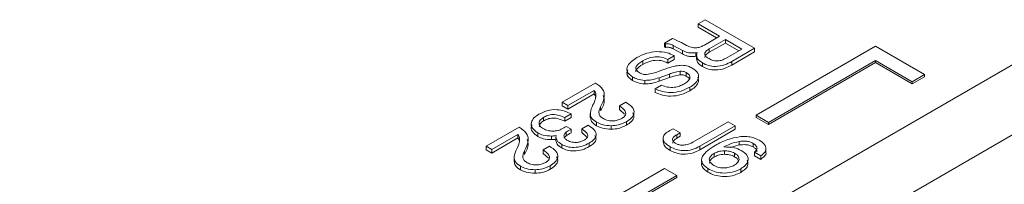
# Model space of a CAD drawing. Header units: inches. Extents: x 0.5 to 33, y 0.5 to 21.5.
# Tile 31 of 35: x 17.333 to 18.471, y 11.588 to 11.778. Entities that reach past the tile are written whole.
import ezdxf

# ---------------------------------------------------------------- set-up
doc = ezdxf.new("R2010")
doc.units = ezdxf.units.IN
doc.header["$MEASUREMENT"] = 0

msp = doc.modelspace()

# ---------------------------------------------------------------- linework, layer by layer
at = {"color": 7, "linetype": 'Continuous', "lineweight": 15}
for p, q in [((18.117, 11.7738), (18.125, 11.7784)), ((18.1419, 11.7594), (18.117, 11.7738)), ((18.117, 11.7738), (18.117, 11.7697)), ((18.125, 11.7784), (18.1822, 11.7454)), ((17.3332, 11.0645), (18.5548, 11.7697)), ((18.1384, 11.7573), (18.117, 11.7697)), ((18.078, 11.7513), (18.0875, 11.7567)), ((18.0795, 11.7504), (18.078, 11.7513)), ((18.078, 11.7513), (18.078, 11.7472)), ((18.0989, 11.7514), (18.1037, 11.7488)), ((18.1242, 11.7492), (18.1419, 11.7594)), ((18.1485, 11.7555), (18.1299, 11.7448)), ((18.1485, 11.7515), (18.1299, 11.7408)), ((18.1676, 11.7445), (18.1485, 11.7555)), ((18.1485, 11.7555), (18.1485, 11.7515)), ((18.164, 11.7425), (18.1485, 11.7515)), ((18.0795, 11.7463), (18.078, 11.7472)), ((18.0795, 11.7504), (18.0795, 11.7463)), ((18.0988, 11.743), (18.088, 11.7488)), ((18.088, 11.7488), (18.088, 11.7448)), ((18.0988, 11.7389), (18.088, 11.7448)), ((18.0988, 11.743), (18.0988, 11.7389)), ((18.1161, 11.7406), (18.1142, 11.7403)), ((18.1142, 11.7403), (18.1142, 11.7362)), ((18.1299, 11.7448), (18.1299, 11.7408)), ((18.1496, 11.7342), (18.1676, 11.7445)), ((18.1822, 11.7454), (18.1559, 11.7302)), ((18.1822, 11.7413), (18.1559, 11.7261)), ((18.1822, 11.7454), (18.1822, 11.7413)), ((18.3221, 11.7477), (18.1842, 11.6681)), ((18.3787, 11.715), (18.3221, 11.7477)), ((18.0531, 11.731), (18.0531, 11.7269)), ((18.0895, 11.7367), (18.0821, 11.7325)), ((18.0895, 11.7326), (18.0821, 11.7284)), ((18.0821, 11.7325), (18.0821, 11.7284)), ((18.089, 11.737), (18.0895, 11.7367)), ((18.0895, 11.7367), (18.0895, 11.7326)), ((18.1153, 11.7364), (18.1142, 11.7362)), ((18.1153, 11.7375), (18.1153, 11.7324)), ((18.1221, 11.7285), (18.1221, 11.7244)), ((18.1559, 11.7302), (18.1559, 11.7261)), ((18.1983, 11.6599), (18.3221, 11.7313)), ((18.1983, 11.6575), (18.3221, 11.7289)), ((18.3221, 11.7313), (18.3645, 11.7068)), ((18.3221, 11.7313), (18.3221, 11.7289)), ((18.3221, 11.7289), (18.3645, 11.7044)), ((18.0707, 11.7185), (18.0828, 11.7227)), ((18.0961, 11.7189), (18.0961, 11.7148)), ((18.1033, 11.7173), (18.1033, 11.7132)), ((18.591, 11.7097), (17.3686, 11.004)), ((18.0414, 11.7124), (18.0414, 11.7083)), ((18.0553, 11.7083), (18.0553, 11.7043)), ((18.084, 11.7157), (18.072, 11.7115)), ((18.084, 11.7116), (18.072, 11.7074)), ((18.072, 11.7115), (18.072, 11.7074)), ((18.084, 11.7157), (18.084, 11.7116)), ((18.3645, 11.7068), (18.3787, 11.715)), ((18.3645, 11.7044), (18.3787, 11.7126)), ((18.3645, 11.7068), (18.3645, 11.7044)), ((18.3787, 11.715), (18.3787, 11.7126)), ((17.96, 11.6832), (17.9982, 11.7052)), ((17.9969, 11.6968), (17.9666, 11.6793)), ((17.9969, 11.6968), (17.9969, 11.6927)), ((17.9982, 11.7052), (17.9983, 11.7051)), ((18.0675, 11.6986), (18.0748, 11.7029)), ((18.0675, 11.6986), (18.0675, 11.6945)), ((18.1073, 11.7004), (18.1073, 11.6964)), ((17.9666, 11.6793), (17.96, 11.6832)), ((17.96, 11.6832), (17.96, 11.6791)), ((17.9969, 11.6927), (17.9666, 11.6753)), ((17.9988, 11.693), (17.9988, 11.6889)), ((18.026, 11.6789), (18.0334, 11.6832)), ((17.9666, 11.6753), (17.96, 11.6791)), ((17.9666, 11.6793), (17.9666, 11.6753)), ((18.0044, 11.6777), (18.0044, 11.6736)), ((18.026, 11.6789), (18.026, 11.6748)), ((18.0321, 11.6693), (18.026, 11.6748)), ((17.9385, 11.6657), (17.9385, 11.6616)), ((17.9703, 11.6696), (17.963, 11.6654)), ((17.9703, 11.6655), (17.963, 11.6613)), ((17.963, 11.6654), (17.963, 11.6613)), ((17.9703, 11.6696), (17.9703, 11.6655)), ((17.9924, 11.6702), (17.9924, 11.6651)), ((17.9998, 11.6602), (17.9998, 11.6561)), ((18.0341, 11.6607), (18.0341, 11.6566)), ((18.1109, 11.637), (18.1519, 11.6607)), ((18.1519, 11.6607), (18.16, 11.656)), ((18.1842, 11.6681), (18.1983, 11.6599)), ((18.1842, 11.6681), (18.1842, 11.6656)), ((18.1842, 11.6656), (18.1983, 11.6575)), ((18.1983, 11.6599), (18.1983, 11.6575)), ((17.872, 11.6324), (17.9102, 11.6544)), ((17.9102, 11.6544), (17.9103, 11.6543)), ((17.9644, 11.6552), (17.9703, 11.6519)), ((17.9647, 11.6486), (17.9647, 11.6445)), ((17.9703, 11.6519), (17.9703, 11.6478)), ((17.9828, 11.6523), (17.9901, 11.6565)), ((17.9828, 11.6523), (17.9828, 11.6482)), ((18.0167, 11.6561), (18.0167, 11.652)), ((18.0842, 11.6504), (18.0881, 11.6526)), ((18.0881, 11.6526), (18.0962, 11.648)), ((18.16, 11.656), (18.1189, 11.6323)), ((18.16, 11.6519), (18.1189, 11.6282)), ((18.16, 11.656), (18.16, 11.6519)), ((17.9089, 11.646), (17.8786, 11.6285)), ((17.9089, 11.6419), (17.8786, 11.6245)), ((17.9089, 11.646), (17.9089, 11.6419)), ((17.9108, 11.6422), (17.9108, 11.6381)), ((17.9318, 11.6478), (17.9318, 11.6437)), ((17.9477, 11.6441), (17.9477, 11.64)), ((17.9528, 11.6429), (17.9528, 11.6388)), ((17.9647, 11.6445), (17.9628, 11.6425)), ((17.9881, 11.6434), (17.9828, 11.6482)), ((18.0766, 11.642), (18.0766, 11.6369)), ((18.0962, 11.648), (18.0923, 11.6457)), ((18.0923, 11.6457), (18.0923, 11.6416)), ((18.0962, 11.6439), (18.0923, 11.6416)), ((18.0962, 11.648), (18.0962, 11.6439)), ((18.1644, 11.6379), (18.1644, 11.6338)), ((17.8786, 11.6285), (17.872, 11.6324)), ((17.872, 11.6324), (17.872, 11.6283)), ((17.8786, 11.6245), (17.872, 11.6283)), ((17.8786, 11.6285), (17.8786, 11.6245)), ((17.9164, 11.6269), (17.9164, 11.6228)), ((17.938, 11.6281), (17.9454, 11.6324)), ((17.938, 11.6281), (17.938, 11.624)), ((17.9594, 11.6344), (17.9594, 11.6304)), ((17.9912, 11.636), (17.9912, 11.6319)), ((18.0848, 11.6317), (18.0848, 11.6276)), ((18.1189, 11.6323), (18.1189, 11.6282)), ((18.1474, 11.6272), (18.1474, 11.6231)), ((18.1644, 11.6338), (18.1543, 11.631)), ((18.1805, 11.6357), (18.1805, 11.6316)), ((18.1954, 11.625), (18.1954, 11.6301)), ((17.9044, 11.6194), (17.9044, 11.6143)), ((17.9441, 11.6185), (17.938, 11.624)), ((18.1354, 11.624), (18.1354, 11.62)), ((18.1592, 11.6243), (18.1592, 11.6202)), ((18.1893, 11.6213), (18.182, 11.6255)), ((18.182, 11.6255), (18.182, 11.6214)), ((18.1893, 11.6172), (18.182, 11.6214)), ((18.1893, 11.6213), (18.1893, 11.6172)), ((17.9118, 11.6094), (17.9118, 11.6053)), ((17.9287, 11.6053), (17.9287, 11.6012)), ((18.0781, 11.6068), (17.9403, 11.5272)), ((17.9461, 11.6099), (17.9461, 11.6058)), ((18.0923, 11.5987), (18.0781, 11.6068)), ((18.1284, 11.6065), (18.1284, 11.6024)), ((18.1662, 11.6063), (18.1662, 11.6022)), ((17.9685, 11.5272), (18.0923, 11.5987)), ((17.9707, 11.526), (18.0923, 11.5962)), ((18.0923, 11.5987), (18.0923, 11.5962))]:
    msp.add_line(p, q, dxfattribs=at)
for points, knots in [([(18.0875, 11.7567), (18.0897, 11.7558), (18.0937, 11.7541), (18.0973, 11.7522), (18.0989, 11.7514)], [0, 0, 0, 0, 0.55957, 1, 1, 1, 1]), ([(18.0462, 11.7346), (18.0499, 11.7366), (18.0564, 11.74), (18.065, 11.7411), (18.0688, 11.7416)], [0, 0, 0, 0, 0.560552, 1, 1, 1, 1]), ([(18.0688, 11.7416), (18.0731, 11.7414), (18.0808, 11.7412), (18.0865, 11.7382), (18.089, 11.737)], [0, 0, 0, 0, 0.558205, 1, 1, 1, 1]), ([(18.088, 11.7488), (18.0867, 11.7496), (18.0848, 11.7506), (18.0815, 11.7508), (18.0802, 11.7505), (18.0795, 11.7504)], [0, 0, 0, 0, 0.559412, 0.779298, 1, 1, 1, 1]), ([(18.088, 11.7448), (18.0867, 11.7455), (18.0848, 11.7465), (18.0815, 11.7467), (18.0802, 11.7465), (18.0795, 11.7463)], [0, 0, 0, 0, 0.559412, 0.779298, 1, 1, 1, 1]), ([(18.1142, 11.7403), (18.1127, 11.7401), (18.1095, 11.7398), (18.1039, 11.7406), (18.1007, 11.7421), (18.0988, 11.743)], [0, 0, 0, 0, 0.280209, 0.560365, 1, 1, 1, 1]), ([(18.1037, 11.7488), (18.1053, 11.748), (18.1086, 11.7463), (18.1152, 11.7456), (18.1204, 11.7471), (18.1229, 11.7485), (18.1242, 11.7492)], [0, 0, 0, 0, 0.281195, 0.558152, 0.778588, 1, 1, 1, 1]), ([(18.1153, 11.738), (18.1154, 11.7385), (18.1156, 11.7394), (18.116, 11.7403), (18.1161, 11.7406)], [0, 0, 0, 0, 0.55986, 1, 1, 1, 1]), ([(18.1299, 11.7448), (18.1285, 11.7439), (18.1256, 11.7421), (18.124, 11.7386), (18.1262, 11.7356), (18.1284, 11.7342), (18.1296, 11.7335)], [0, 0, 0, 0, 0.281173, 0.558862, 0.778824, 1, 1, 1, 1]), ([(18.1299, 11.7408), (18.1284, 11.7398), (18.1256, 11.7382), (18.1251, 11.7359), (18.1249, 11.7349)], [0, 0, 0, 0, 0.547051, 1, 1, 1, 1]), ([(18.0414, 11.7124), (18.0396, 11.7136), (18.0361, 11.716), (18.0343, 11.7207), (18.036, 11.7276), (18.042, 11.7317), (18.0462, 11.7346)], [0, 0, 0, 0, 0.1871495, 0.3739488, 0.5611571, 1, 1, 1, 1]), ([(18.0531, 11.731), (18.05, 11.729), (18.0461, 11.7265), (18.0449, 11.7226), (18.0453, 11.7199), (18.0475, 11.7184), (18.0489, 11.7173)], [0, 0, 0, 0, 0.499278, 0.625015, 0.750663, 1, 1, 1, 1]), ([(18.0821, 11.7325), (18.0797, 11.7336), (18.0748, 11.7358), (18.063, 11.7358), (18.0569, 11.7328), (18.0531, 11.731)], [0, 0, 0, 0, 0.280799, 0.560334, 1, 1, 1, 1]), ([(18.0821, 11.7284), (18.0797, 11.7295), (18.0748, 11.7317), (18.063, 11.7317), (18.0569, 11.7287), (18.0531, 11.7269)], [0, 0, 0, 0, 0.280799, 0.560334, 1, 1, 1, 1]), ([(18.1142, 11.7362), (18.1127, 11.736), (18.1095, 11.7357), (18.1039, 11.7365), (18.1007, 11.738), (18.0988, 11.7389)], [0, 0, 0, 0, 0.280209, 0.560365, 1, 1, 1, 1]), ([(18.1221, 11.7285), (18.1198, 11.73), (18.1157, 11.7328), (18.1154, 11.7364), (18.1153, 11.738)], [0, 0, 0, 0, 0.559921, 1, 1, 1, 1]), ([(18.1221, 11.7244), (18.1197, 11.7259), (18.116, 11.7284), (18.1157, 11.7317), (18.1155, 11.733)], [0, 0, 0, 0, 0.618441, 1, 1, 1, 1]), ([(18.1559, 11.7302), (18.1532, 11.7288), (18.1479, 11.726), (18.138, 11.724), (18.1285, 11.7252), (18.1242, 11.7274), (18.1221, 11.7285)], [0, 0, 0, 0, 0.281068, 0.560128, 0.779502, 1, 1, 1, 1]), ([(18.1296, 11.7335), (18.1312, 11.7326), (18.1344, 11.7309), (18.1409, 11.7306), (18.1458, 11.7322), (18.1483, 11.7335), (18.1496, 11.7342)], [0, 0, 0, 0, 0.280678, 0.557795, 0.77847, 1, 1, 1, 1]), ([(18.0414, 11.7083), (18.0396, 11.7095), (18.0361, 11.7119), (18.0342, 11.7164), (18.0352, 11.7192), (18.0357, 11.7204)], [0, 0, 0, 0, 0.356743, 0.712819, 1, 1, 1, 1]), ([(18.0531, 11.7269), (18.0501, 11.7249), (18.0464, 11.7224), (18.0449, 11.7191), (18.0451, 11.7183), (18.0451, 11.7183)], [0, 0, 0, 0, 0.7801316, 0.9765991, 1, 1, 1, 1]), ([(18.0489, 11.7173), (18.0503, 11.7166), (18.0528, 11.7153), (18.0561, 11.7152), (18.0575, 11.7152)], [0, 0, 0, 0, 0.560828, 1, 1, 1, 1]), ([(18.0575, 11.7152), (18.0601, 11.7156), (18.0647, 11.7164), (18.0689, 11.7179), (18.0707, 11.7185)], [0, 0, 0, 0, 0.558846, 1, 1, 1, 1]), ([(18.0828, 11.7227), (18.0854, 11.7236), (18.0903, 11.7252), (18.0958, 11.7257), (18.0982, 11.7259)], [0, 0, 0, 0, 0.560793, 1, 1, 1, 1]), ([(18.0961, 11.7189), (18.0937, 11.7184), (18.0895, 11.7176), (18.0857, 11.7163), (18.084, 11.7157)], [0, 0, 0, 0, 0.559067, 1, 1, 1, 1]), ([(18.1033, 11.7173), (18.1021, 11.7179), (18.1, 11.7189), (18.0973, 11.7189), (18.0961, 11.7189)], [0, 0, 0, 0, 0.5601751, 1, 1, 1, 1]), ([(18.0982, 11.7259), (18.1007, 11.7256), (18.1053, 11.7252), (18.1087, 11.7234), (18.1102, 11.7226)], [0, 0, 0, 0, 0.5581259, 1, 1, 1, 1]), ([(18.1004, 11.7041), (18.1021, 11.7051), (18.1054, 11.7072), (18.1081, 11.711), (18.1071, 11.7148), (18.1046, 11.7165), (18.1033, 11.7173)], [0, 0, 0, 0, 0.281173, 0.5606, 0.77976, 1, 1, 1, 1]), ([(18.1102, 11.7226), (18.1128, 11.7208), (18.1179, 11.7171), (18.1179, 11.7101), (18.1137, 11.7046), (18.1094, 11.7018), (18.1073, 11.7004)], [0, 0, 0, 0, 0.279428, 0.558246, 0.778841, 1, 1, 1, 1]), ([(18.1559, 11.7261), (18.1532, 11.7247), (18.1479, 11.7219), (18.138, 11.7199), (18.1285, 11.7211), (18.1242, 11.7233), (18.1221, 11.7244)], [0, 0, 0, 0, 0.281068, 0.560128, 0.779502, 1, 1, 1, 1]), ([(18.0553, 11.7083), (18.0523, 11.7087), (18.047, 11.7093), (18.0431, 11.7114), (18.0414, 11.7124)], [0, 0, 0, 0, 0.5579327, 1, 1, 1, 1]), ([(18.0553, 11.7043), (18.0523, 11.7046), (18.047, 11.7053), (18.0431, 11.7074), (18.0414, 11.7083)], [0, 0, 0, 0, 0.5579327, 1, 1, 1, 1]), ([(18.072, 11.7115), (18.0691, 11.7105), (18.0639, 11.7088), (18.0579, 11.7085), (18.0553, 11.7083)], [0, 0, 0, 0, 0.560843, 1, 1, 1, 1]), ([(18.072, 11.7074), (18.0691, 11.7064), (18.0639, 11.7047), (18.0579, 11.7044), (18.0553, 11.7043)], [0, 0, 0, 0, 0.560843, 1, 1, 1, 1]), ([(18.0961, 11.7148), (18.0937, 11.7144), (18.0895, 11.7135), (18.0857, 11.7122), (18.084, 11.7116)], [0, 0, 0, 0, 0.559067, 1, 1, 1, 1]), ([(18.1033, 11.7132), (18.1021, 11.7138), (18.1, 11.7149), (18.0973, 11.7148), (18.0961, 11.7148)], [0, 0, 0, 0, 0.5601751, 1, 1, 1, 1]), ([(18.1067, 11.7101), (18.1067, 11.7102), (18.1064, 11.7115), (18.1047, 11.7124), (18.1033, 11.7132)], [0, 0, 0, 0, 0.119143, 1, 1, 1, 1]), ([(18.1167, 11.7122), (18.1172, 11.71), (18.1181, 11.706), (18.1137, 11.7005), (18.1094, 11.6977), (18.1073, 11.6964)], [0, 0, 0, 0, 0.369132, 0.684163, 1, 1, 1, 1]), ([(17.9988, 11.693), (17.9985, 11.6937), (17.9981, 11.695), (17.9972, 11.6963), (17.9969, 11.6968)], [0, 0, 0, 0, 0.559707, 1, 1, 1, 1]), ([(17.9983, 11.7051), (18.0015, 11.703), (18.0078, 11.6988), (18.0096, 11.6886), (18.0064, 11.6818), (18.0044, 11.6777)], [0, 0, 0, 0, 0.2797833, 0.5586014, 1, 1, 1, 1]), ([(18.1073, 11.7004), (18.1041, 11.6988), (18.0979, 11.6956), (18.0862, 11.6939), (18.0753, 11.6951), (18.0701, 11.6974), (18.0675, 11.6986)], [0, 0, 0, 0, 0.280644, 0.559806, 0.779582, 1, 1, 1, 1]), ([(18.1073, 11.6964), (18.1041, 11.6948), (18.0979, 11.6915), (18.0862, 11.6898), (18.0753, 11.691), (18.0701, 11.6934), (18.0675, 11.6945)], [0, 0, 0, 0, 0.280644, 0.559806, 0.779582, 1, 1, 1, 1]), ([(18.0748, 11.7029), (18.077, 11.702), (18.0815, 11.7002), (18.0893, 11.7001), (18.0957, 11.7017), (18.0989, 11.7033), (18.1004, 11.7041)], [0, 0, 0, 0, 0.279935, 0.558757, 0.779117, 1, 1, 1, 1]), ([(17.9955, 11.68), (17.9967, 11.6824), (17.9987, 11.6866), (17.9988, 11.691), (17.9988, 11.693)], [0, 0, 0, 0, 0.560526, 1, 1, 1, 1]), ([(17.9988, 11.6889), (17.9985, 11.6896), (17.9981, 11.6909), (17.9972, 11.6922), (17.9969, 11.6927)], [0, 0, 0, 0, 0.559707, 1, 1, 1, 1]), ([(18.0074, 11.6909), (18.0079, 11.6893), (18.0099, 11.6835), (18.0067, 11.6778), (18.0044, 11.6736)], [0, 0, 0, 0, 0.267149, 1, 1, 1, 1]), ([(18.0334, 11.6832), (18.0361, 11.6814), (18.0417, 11.6778), (18.0439, 11.6709), (18.0406, 11.665), (18.0363, 11.6621), (18.0341, 11.6607)], [0, 0, 0, 0, 0.280464, 0.559174, 0.779201, 1, 1, 1, 1]), ([(17.9329, 11.6692), (17.9359, 11.6707), (17.9418, 11.6738), (17.9533, 11.6752), (17.9631, 11.6731), (17.9679, 11.6708), (17.9703, 11.6696)], [0, 0, 0, 0, 0.2807398, 0.5587284, 0.7789116, 1, 1, 1, 1]), ([(17.9998, 11.6602), (17.9975, 11.6617), (17.993, 11.6648), (17.9919, 11.6721), (17.9941, 11.677), (17.9955, 11.68)], [0, 0, 0, 0, 0.279668, 0.558585, 1, 1, 1, 1]), ([(18.0044, 11.6777), (18.0031, 11.675), (18.0014, 11.6713), (18.0039, 11.6666), (18.0063, 11.665), (18.0076, 11.6642)], [0, 0, 0, 0, 0.559602, 0.779491, 1, 1, 1, 1]), ([(18.029, 11.6645), (18.0301, 11.6653), (18.0324, 11.6669), (18.0337, 11.6699), (18.0325, 11.6744), (18.0287, 11.677), (18.026, 11.6789)], [0, 0, 0, 0, 0.187105, 0.373696, 0.560755, 1, 1, 1, 1]), ([(17.9318, 11.6478), (17.9293, 11.6496), (17.9244, 11.6531), (17.9237, 11.6596), (17.9269, 11.6652), (17.9309, 11.6679), (17.9329, 11.6692)], [0, 0, 0, 0, 0.279642, 0.558929, 0.779239, 1, 1, 1, 1]), ([(17.9385, 11.6657), (17.937, 11.6646), (17.9339, 11.6625), (17.9329, 11.6586), (17.9344, 11.6551), (17.9368, 11.6535), (17.938, 11.6527)], [0, 0, 0, 0, 0.280097, 0.559427, 0.779507, 1, 1, 1, 1]), ([(17.9385, 11.6616), (17.9369, 11.6605), (17.934, 11.6586), (17.9337, 11.656), (17.9335, 11.6548)], [0, 0, 0, 0, 0.538381, 1, 1, 1, 1]), ([(17.963, 11.6654), (17.9609, 11.6663), (17.9568, 11.6681), (17.9496, 11.6694), (17.943, 11.668), (17.94, 11.6665), (17.9385, 11.6657)], [0, 0, 0, 0, 0.281181, 0.559638, 0.779162, 1, 1, 1, 1]), ([(17.963, 11.6613), (17.9609, 11.6622), (17.9568, 11.664), (17.9496, 11.6653), (17.943, 11.664), (17.94, 11.6624), (17.9385, 11.6616)], [0, 0, 0, 0, 0.281181, 0.559638, 0.779162, 1, 1, 1, 1]), ([(17.9998, 11.6561), (17.9974, 11.6576), (17.9932, 11.6604), (17.9929, 11.664), (17.9928, 11.6656)], [0, 0, 0, 0, 0.5564093, 1, 1, 1, 1]), ([(18.0167, 11.6561), (18.0131, 11.6563), (18.0067, 11.6567), (18.0019, 11.6591), (17.9998, 11.6602)], [0, 0, 0, 0, 0.55858, 1, 1, 1, 1]), ([(18.0076, 11.6642), (18.0093, 11.6633), (18.0129, 11.6617), (18.0194, 11.6615), (18.025, 11.6625), (18.0276, 11.6639), (18.029, 11.6645)], [0, 0, 0, 0, 0.279619, 0.559012, 0.779256, 1, 1, 1, 1]), ([(18.0341, 11.6607), (18.0313, 11.6593), (18.0262, 11.6568), (18.0196, 11.6563), (18.0167, 11.6561)], [0, 0, 0, 0, 0.55981, 1, 1, 1, 1]), ([(18.0415, 11.6708), (18.0422, 11.6693), (18.0438, 11.6661), (18.0405, 11.6609), (18.0362, 11.658), (18.0341, 11.6566)], [0, 0, 0, 0, 0.2847595, 0.6417537, 1, 1, 1, 1]), ([(17.9103, 11.6543), (17.9135, 11.6522), (17.9198, 11.648), (17.9216, 11.6378), (17.9184, 11.631), (17.9164, 11.6269)], [0, 0, 0, 0, 0.279783, 0.558602, 1, 1, 1, 1]), ([(17.9318, 11.6437), (17.9294, 11.6455), (17.9246, 11.649), (17.9233, 11.6543), (17.9249, 11.6568), (17.9252, 11.6572)], [0, 0, 0, 0, 0.456604, 0.912628, 1, 1, 1, 1]), ([(17.938, 11.6527), (17.9399, 11.6518), (17.9431, 11.6501), (17.9473, 11.6499), (17.9491, 11.6497)], [0, 0, 0, 0, 0.560117, 1, 1, 1, 1]), ([(17.9491, 11.6497), (17.9511, 11.6499), (17.9546, 11.6501), (17.9574, 11.6513), (17.9587, 11.6519)], [0, 0, 0, 0, 0.558865, 1, 1, 1, 1]), ([(17.9587, 11.6519), (17.9598, 11.6525), (17.9618, 11.6535), (17.9636, 11.6547), (17.9644, 11.6552)], [0, 0, 0, 0, 0.5605, 1, 1, 1, 1]), ([(17.9647, 11.6486), (17.9638, 11.6479), (17.9624, 11.6466), (17.9621, 11.645), (17.962, 11.6444)], [0, 0, 0, 0, 0.560008, 1, 1, 1, 1]), ([(17.9703, 11.6519), (17.9691, 11.6513), (17.9671, 11.6503), (17.9654, 11.6491), (17.9647, 11.6486)], [0, 0, 0, 0, 0.5595684, 1, 1, 1, 1]), ([(17.9854, 11.6394), (17.9865, 11.6401), (17.9885, 11.6415), (17.9898, 11.6442), (17.9886, 11.6482), (17.9852, 11.6506), (17.9828, 11.6523)], [0, 0, 0, 0, 0.187119, 0.373629, 0.56041, 1, 1, 1, 1]), ([(17.9901, 11.6565), (17.9926, 11.6548), (17.9976, 11.6516), (18.0001, 11.6454), (17.9971, 11.6398), (17.9932, 11.6373), (17.9912, 11.636)], [0, 0, 0, 0, 0.280681, 0.559388, 0.779231, 1, 1, 1, 1]), ([(18.0167, 11.652), (18.0131, 11.6522), (18.0067, 11.6526), (18.0019, 11.655), (17.9998, 11.6561)], [0, 0, 0, 0, 0.55858, 1, 1, 1, 1]), ([(18.0341, 11.6566), (18.0313, 11.6552), (18.0262, 11.6527), (18.0196, 11.6522), (18.0167, 11.652)], [0, 0, 0, 0, 0.55981, 1, 1, 1, 1]), ([(18.0848, 11.6317), (18.0825, 11.6332), (18.0779, 11.6362), (18.0758, 11.6419), (18.0785, 11.647), (18.0823, 11.6492), (18.0842, 11.6504)], [0, 0, 0, 0, 0.280733, 0.559516, 0.779313, 1, 1, 1, 1]), ([(17.9075, 11.6292), (17.9087, 11.6316), (17.9107, 11.6358), (17.9108, 11.6402), (17.9108, 11.6422)], [0, 0, 0, 0, 0.560526, 1, 1, 1, 1]), ([(17.9108, 11.6422), (17.9105, 11.6429), (17.9101, 11.6442), (17.9092, 11.6455), (17.9089, 11.646)], [0, 0, 0, 0, 0.559707, 1, 1, 1, 1]), ([(17.9108, 11.6381), (17.9105, 11.6388), (17.9101, 11.6401), (17.9092, 11.6414), (17.9089, 11.6419)], [0, 0, 0, 0, 0.559707, 1, 1, 1, 1]), ([(17.9194, 11.6401), (17.9199, 11.6385), (17.9219, 11.6327), (17.9187, 11.627), (17.9164, 11.6228)], [0, 0, 0, 0, 0.26715, 1, 1, 1, 1]), ([(17.9477, 11.6441), (17.9443, 11.6442), (17.9383, 11.6445), (17.9338, 11.6468), (17.9318, 11.6478)], [0, 0, 0, 0, 0.558291, 1, 1, 1, 1]), ([(17.9477, 11.64), (17.9443, 11.6401), (17.9383, 11.6404), (17.9338, 11.6427), (17.9318, 11.6437)], [0, 0, 0, 0, 0.558291, 1, 1, 1, 1]), ([(17.9531, 11.6447), (17.9521, 11.6445), (17.9503, 11.6442), (17.9485, 11.6441), (17.9477, 11.6441)], [0, 0, 0, 0, 0.559752, 1, 1, 1, 1]), ([(17.9531, 11.6406), (17.9521, 11.6404), (17.9503, 11.6401), (17.9485, 11.64), (17.9477, 11.64)], [0, 0, 0, 0, 0.559752, 1, 1, 1, 1]), ([(17.9528, 11.6429), (17.9528, 11.6432), (17.9528, 11.6438), (17.953, 11.6444), (17.9531, 11.6447)], [0, 0, 0, 0, 0.559869, 1, 1, 1, 1]), ([(17.9594, 11.6344), (17.9573, 11.6358), (17.9536, 11.6383), (17.9531, 11.6415), (17.9528, 11.6429)], [0, 0, 0, 0, 0.559872, 1, 1, 1, 1]), ([(17.9594, 11.6304), (17.9573, 11.6317), (17.9536, 11.6342), (17.9531, 11.6374), (17.9528, 11.6388)], [0, 0, 0, 0, 0.559872, 1, 1, 1, 1]), ([(17.962, 11.6444), (17.9622, 11.6432), (17.9627, 11.6412), (17.9651, 11.6397), (17.9661, 11.639)], [0, 0, 0, 0, 0.557889, 1, 1, 1, 1]), ([(17.9703, 11.6478), (17.9691, 11.6472), (17.9671, 11.6462), (17.9654, 11.645), (17.9647, 11.6445)], [0, 0, 0, 0, 0.5595684, 1, 1, 1, 1]), ([(17.9661, 11.639), (17.9677, 11.6383), (17.9709, 11.6368), (17.9768, 11.6366), (17.9818, 11.6376), (17.9842, 11.6388), (17.9854, 11.6394)], [0, 0, 0, 0, 0.279433, 0.558757, 0.779172, 1, 1, 1, 1]), ([(17.9977, 11.6448), (17.9984, 11.6435), (18, 11.6405), (17.997, 11.6357), (17.9932, 11.6332), (17.9912, 11.6319)], [0, 0, 0, 0, 0.2839509, 0.641222, 1, 1, 1, 1]), ([(18.0848, 11.6276), (18.0824, 11.6291), (18.0779, 11.6319), (18.0772, 11.6357), (18.0769, 11.6374)], [0, 0, 0, 0, 0.536223, 1, 1, 1, 1]), ([(18.0923, 11.6457), (18.091, 11.6449), (18.0885, 11.6433), (18.0871, 11.6403), (18.0883, 11.6375), (18.0902, 11.6362), (18.0912, 11.6356)], [0, 0, 0, 0, 0.280859, 0.559826, 0.779459, 1, 1, 1, 1]), ([(18.0923, 11.6416), (18.091, 11.6408), (18.0884, 11.6392), (18.0878, 11.6371), (18.0875, 11.636)], [0, 0, 0, 0, 0.506098, 1, 1, 1, 1]), ([(18.1369, 11.6334), (18.1414, 11.6359), (18.1495, 11.6403), (18.1601, 11.6424), (18.1647, 11.6433)], [0, 0, 0, 0, 0.560701, 1, 1, 1, 1]), ([(18.1644, 11.6379), (18.1607, 11.637), (18.1542, 11.6354), (18.149, 11.6327), (18.1466, 11.6315)], [0, 0, 0, 0, 0.55904, 1, 1, 1, 1]), ([(18.1805, 11.6357), (18.1793, 11.6363), (18.1768, 11.6375), (18.1711, 11.6386), (18.1669, 11.6382), (18.1644, 11.6379)], [0, 0, 0, 0, 0.280479, 0.560749, 1, 1, 1, 1]), ([(18.1647, 11.6433), (18.1671, 11.6435), (18.1717, 11.6438), (18.1801, 11.6428), (18.1848, 11.6405), (18.1877, 11.6392)], [0, 0, 0, 0, 0.280631, 0.560956, 1, 1, 1, 1]), ([(18.1877, 11.6392), (18.1899, 11.6377), (18.1941, 11.6349), (18.1961, 11.6296), (18.1941, 11.6248), (18.1909, 11.6225), (18.1893, 11.6213)], [0, 0, 0, 0, 0.2804386, 0.559514, 0.779459, 1, 1, 1, 1]), ([(17.9118, 11.6094), (17.9095, 11.6109), (17.905, 11.614), (17.9039, 11.6213), (17.9061, 11.6262), (17.9075, 11.6292)], [0, 0, 0, 0, 0.279668, 0.558586, 1, 1, 1, 1]), ([(17.9164, 11.6269), (17.9151, 11.6242), (17.9134, 11.6205), (17.9159, 11.6158), (17.9183, 11.6142), (17.9196, 11.6134)], [0, 0, 0, 0, 0.559603, 0.779491, 1, 1, 1, 1]), ([(17.941, 11.6137), (17.9421, 11.6145), (17.9444, 11.6161), (17.9457, 11.6191), (17.9445, 11.6236), (17.9407, 11.6262), (17.938, 11.6281)], [0, 0, 0, 0, 0.187104, 0.373695, 0.560754, 1, 1, 1, 1]), ([(17.9454, 11.6324), (17.9481, 11.6306), (17.9537, 11.627), (17.9559, 11.6201), (17.9526, 11.6142), (17.9483, 11.6113), (17.9461, 11.6099)], [0, 0, 0, 0, 0.280464, 0.559174, 0.779201, 1, 1, 1, 1]), ([(17.9912, 11.636), (17.9887, 11.6347), (17.9836, 11.6321), (17.9743, 11.6307), (17.9655, 11.6315), (17.9614, 11.6335), (17.9594, 11.6344)], [0, 0, 0, 0, 0.280665, 0.560176, 0.779908, 1, 1, 1, 1]), ([(17.9912, 11.6319), (17.9887, 11.6306), (17.9836, 11.628), (17.9743, 11.6266), (17.9655, 11.6274), (17.9614, 11.6294), (17.9594, 11.6304)], [0, 0, 0, 0, 0.280665, 0.560176, 0.779908, 1, 1, 1, 1]), ([(18.1189, 11.6323), (18.1162, 11.6309), (18.1107, 11.6281), (18.1004, 11.6268), (18.0912, 11.6284), (18.0869, 11.6306), (18.0848, 11.6317)], [0, 0, 0, 0, 0.280683, 0.559368, 0.77925, 1, 1, 1, 1]), ([(18.1189, 11.6282), (18.1162, 11.6268), (18.1107, 11.624), (18.1004, 11.6227), (18.0912, 11.6243), (18.0869, 11.6265), (18.0848, 11.6276)], [0, 0, 0, 0, 0.280683, 0.559368, 0.77925, 1, 1, 1, 1]), ([(18.0912, 11.6356), (18.0923, 11.6351), (18.0944, 11.634), (18.0986, 11.6335), (18.1047, 11.634), (18.1083, 11.6357), (18.1109, 11.637)], [0, 0, 0, 0, 0.187175, 0.374064, 0.561227, 1, 1, 1, 1]), ([(18.1284, 11.6065), (18.1256, 11.6086), (18.1214, 11.6117), (18.1208, 11.6169), (18.1232, 11.6245), (18.1308, 11.6294), (18.1369, 11.6334)], [0, 0, 0, 0, 0.249125, 0.374788, 0.500609, 1, 1, 1, 1]), ([(18.1474, 11.6272), (18.1448, 11.627), (18.1403, 11.6266), (18.1369, 11.6248), (18.1354, 11.624)], [0, 0, 0, 0, 0.558549, 1, 1, 1, 1]), ([(18.1466, 11.6315), (18.1509, 11.6315), (18.1585, 11.6315), (18.1643, 11.6287), (18.1669, 11.6275)], [0, 0, 0, 0, 0.559084, 1, 1, 1, 1]), ([(18.1592, 11.6243), (18.1573, 11.6252), (18.1538, 11.6269), (18.1493, 11.6271), (18.1474, 11.6272)], [0, 0, 0, 0, 0.559648, 1, 1, 1, 1]), ([(18.1805, 11.6316), (18.1793, 11.6322), (18.1768, 11.6334), (18.1711, 11.6345), (18.1669, 11.6341), (18.1644, 11.6338)], [0, 0, 0, 0, 0.280479, 0.560749, 1, 1, 1, 1]), ([(18.1669, 11.6275), (18.1694, 11.6257), (18.1744, 11.6223), (18.1754, 11.6158), (18.1722, 11.6102), (18.1682, 11.6076), (18.1662, 11.6063)], [0, 0, 0, 0, 0.279903, 0.558948, 0.779191, 1, 1, 1, 1]), ([(18.182, 11.6255), (18.183, 11.6264), (18.1851, 11.6282), (18.1853, 11.6313), (18.1834, 11.6338), (18.1815, 11.6351), (18.1805, 11.6357)], [0, 0, 0, 0, 0.279809, 0.558482, 0.779094, 1, 1, 1, 1]), ([(18.1848, 11.626), (18.1848, 11.6265), (18.1851, 11.6278), (18.1834, 11.6297), (18.1815, 11.631), (18.1805, 11.6316)], [0, 0, 0, 0, 0.208453, 0.603963, 1, 1, 1, 1]), ([(17.9118, 11.6053), (17.9094, 11.6068), (17.9052, 11.6096), (17.9049, 11.6132), (17.9048, 11.6148)], [0, 0, 0, 0, 0.556408, 1, 1, 1, 1]), ([(17.9535, 11.62), (17.9542, 11.6185), (17.9558, 11.6153), (17.9525, 11.6101), (17.9482, 11.6072), (17.9461, 11.6058)], [0, 0, 0, 0, 0.28476, 0.641753, 1, 1, 1, 1]), ([(18.1284, 11.6024), (18.1256, 11.6045), (18.1215, 11.6076), (18.1207, 11.6124), (18.1215, 11.6144), (18.1218, 11.6153)], [0, 0, 0, 0, 0.5444453, 0.8190731, 1, 1, 1, 1]), ([(18.1354, 11.624), (18.1338, 11.6229), (18.1305, 11.6207), (18.1295, 11.6165), (18.1312, 11.6129), (18.1337, 11.6112), (18.135, 11.6103)], [0, 0, 0, 0, 0.280011, 0.559324, 0.779493, 1, 1, 1, 1]), ([(18.1354, 11.62), (18.1337, 11.6188), (18.1306, 11.6168), (18.1303, 11.6141), (18.1302, 11.6129)], [0, 0, 0, 0, 0.543804, 1, 1, 1, 1]), ([(18.1474, 11.6231), (18.1448, 11.6229), (18.1403, 11.6225), (18.1369, 11.6207), (18.1354, 11.62)], [0, 0, 0, 0, 0.558549, 1, 1, 1, 1]), ([(18.1592, 11.6202), (18.1573, 11.6211), (18.1538, 11.6228), (18.1493, 11.623), (18.1474, 11.6231)], [0, 0, 0, 0, 0.559648, 1, 1, 1, 1]), ([(18.1588, 11.6105), (18.1605, 11.6116), (18.1637, 11.6138), (18.1647, 11.618), (18.1631, 11.6217), (18.1605, 11.6234), (18.1592, 11.6243)], [0, 0, 0, 0, 0.280006, 0.559291, 0.779444, 1, 1, 1, 1]), ([(18.1634, 11.616), (18.1632, 11.6165), (18.1626, 11.6181), (18.1606, 11.6193), (18.1592, 11.6202)], [0, 0, 0, 0, 0.3068567, 1, 1, 1, 1]), ([(18.1736, 11.6164), (18.1742, 11.6147), (18.1754, 11.6113), (18.1721, 11.6061), (18.1682, 11.6035), (18.1662, 11.6022)], [0, 0, 0, 0, 0.329445, 0.664292, 1, 1, 1, 1]), ([(18.1953, 11.6255), (18.1953, 11.6254), (18.196, 11.6238), (18.1938, 11.6207), (18.1908, 11.6184), (18.1893, 11.6172)], [0, 0, 0, 0, 0.041897, 0.5203004, 1, 1, 1, 1]), ([(17.9287, 11.6053), (17.9251, 11.6055), (17.9187, 11.6059), (17.9139, 11.6083), (17.9118, 11.6094)], [0, 0, 0, 0, 0.558581, 1, 1, 1, 1]), ([(17.9287, 11.6012), (17.9251, 11.6014), (17.9187, 11.6018), (17.9139, 11.6042), (17.9118, 11.6053)], [0, 0, 0, 0, 0.558581, 1, 1, 1, 1]), ([(17.9196, 11.6134), (17.9213, 11.6125), (17.9249, 11.6109), (17.9314, 11.6107), (17.937, 11.6117), (17.9396, 11.6131), (17.941, 11.6137)], [0, 0, 0, 0, 0.279619, 0.559012, 0.779254, 1, 1, 1, 1]), ([(17.9461, 11.6099), (17.9433, 11.6085), (17.9382, 11.606), (17.9316, 11.6055), (17.9287, 11.6053)], [0, 0, 0, 0, 0.559809, 1, 1, 1, 1]), ([(17.9461, 11.6058), (17.9433, 11.6044), (17.9382, 11.6019), (17.9316, 11.6014), (17.9287, 11.6012)], [0, 0, 0, 0, 0.559809, 1, 1, 1, 1]), ([(18.1662, 11.6063), (18.1631, 11.6048), (18.1569, 11.6018), (18.1454, 11.6011), (18.1355, 11.6029), (18.1308, 11.6053), (18.1284, 11.6065)], [0, 0, 0, 0, 0.279987, 0.559027, 0.779243, 1, 1, 1, 1]), ([(18.135, 11.6103), (18.137, 11.6094), (18.1409, 11.6075), (18.1481, 11.6071), (18.1544, 11.6082), (18.1574, 11.6097), (18.1588, 11.6105)], [0, 0, 0, 0, 0.2797578, 0.5590248, 0.7793178, 1, 1, 1, 1]), ([(18.1662, 11.6022), (18.1631, 11.6007), (18.1569, 11.5977), (18.1454, 11.597), (18.1355, 11.5988), (18.1308, 11.6012), (18.1284, 11.6024)], [0, 0, 0, 0, 0.279987, 0.559027, 0.779243, 1, 1, 1, 1])]:
    msp.add_open_spline(points, degree=3, knots=knots, dxfattribs=at)

doc.saveas('drawing.dxf')
